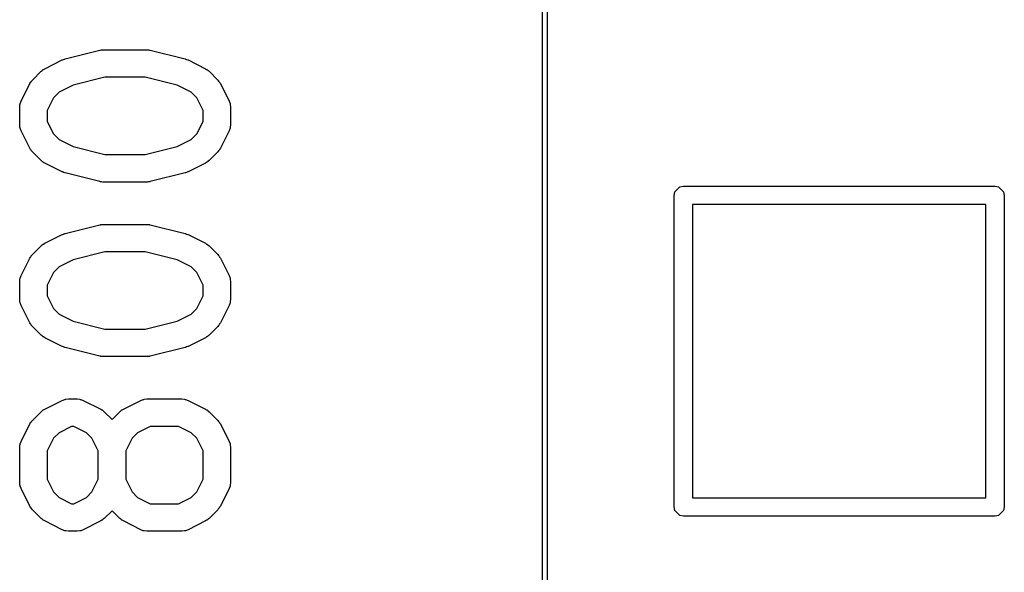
# Model space of a CAD drawing. Extents: x 95.1 to 121.9, y -82.3 to -63.1.
# Tile 8 of 35: x 95.1 to 100.4, y -69.8 to -66.7. Entities that reach past the tile are written whole.
import ezdxf

# ---------------------------------------------------------------- set-up
doc = ezdxf.new("R2010")
doc.units = 0
doc.layers.add('BLACK', color=7, linetype='CONTINUOUS')

msp = doc.modelspace()

# ---------------------------------------------------------------- linework, layer by layer
at = {"layer": 'BLACK', "linetype": 'CONTINUOUS'}
for p, q in [((97.921, -79.821), (97.921, -65.851)), ((97.9464, -65.851), (97.9464, -79.821)), ((95.510117, -66.912815), (95.511139, -66.912393)), ((95.511139, -66.912393), (95.516651, -66.91185)), ((95.516651, -66.91185), (95.522125, -66.911041)), ((95.522125, -66.911041), (95.523217, -66.911203)), ((95.523217, -66.911203), (95.525771, -66.910952)), ((95.525771, -66.910952), (95.763866, -66.910952)), ((95.763866, -66.910952), (95.766419, -66.911203)), ((95.766419, -66.911203), (95.767512, -66.911041)), ((95.767512, -66.911041), (95.772985, -66.91185)), ((95.772985, -66.91185), (95.778498, -66.912393)), ((95.778498, -66.912393), (95.779519, -66.912815)), ((95.301754, -66.966489), (95.302823, -66.966079)), ((95.302823, -66.966079), (95.303259, -66.965757)), ((95.303259, -66.965757), (95.309395, -66.963564)), ((95.309395, -66.963564), (95.315485, -66.961234)), ((95.315485, -66.961234), (95.316025, -66.961195)), ((95.316025, -66.961195), (95.317105, -66.96081)), ((95.317105, -66.96081), (95.507581, -66.913191)), ((95.507581, -66.913191), (95.510117, -66.912815)), ((95.779519, -66.912815), (95.782056, -66.913191)), ((95.782056, -66.913191), (95.972532, -66.96081)), ((95.972532, -66.96081), (95.973611, -66.961195)), ((95.973611, -66.961195), (95.974151, -66.961234)), ((95.974151, -66.961234), (95.980232, -66.963561)), ((95.980232, -66.963561), (95.986378, -66.965757)), ((95.986378, -66.965757), (95.986813, -66.966079)), ((95.986813, -66.966079), (95.987883, -66.966489)), ((95.196332, -67.020518), (95.198389, -67.01883)), ((95.198389, -67.01883), (95.200216, -67.018072)), ((95.200216, -67.018072), (95.206516, -67.014108)), ((95.206516, -67.014108), (95.301754, -66.966489)), ((95.987883, -66.966489), (96.083121, -67.014108)), ((96.083121, -67.014108), (96.089417, -67.018071)), ((96.089417, -67.018071), (96.091247, -67.018829)), ((96.091247, -67.018829), (96.093305, -67.020518)), ((95.139405, -67.075776), (95.187024, -67.028157)), ((95.187024, -67.028157), (95.192773, -67.023438)), ((95.192773, -67.023438), (95.194073, -67.02194)), ((95.194073, -67.02194), (95.196332, -67.020518)), ((95.535005, -67.060952), (95.361471, -67.104335)), ((95.754632, -67.060952), (95.535005, -67.060952)), ((95.928166, -67.104335), (95.754632, -67.060952)), ((96.093305, -67.020518), (96.095564, -67.02194)), ((96.095564, -67.02194), (96.096863, -67.023438)), ((96.096863, -67.023438), (96.102612, -67.028156)), ((96.102612, -67.028156), (96.150232, -67.075775)), ((95.077737, -67.190506), (95.125356, -67.095268)), ((95.125356, -67.095268), (95.12932, -67.088968)), ((95.12932, -67.088968), (95.130078, -67.087141)), ((95.130078, -67.087141), (95.131766, -67.085084)), ((95.131766, -67.085084), (95.133188, -67.082825)), ((95.133188, -67.082825), (95.134686, -67.081525)), ((95.134686, -67.081525), (95.139405, -67.075776)), ((95.361471, -67.104335), (95.284484, -67.142829)), ((96.005153, -67.142829), (95.928166, -67.104335)), ((96.150232, -67.075775), (96.15495, -67.081524)), ((96.15495, -67.081524), (96.15645, -67.082825)), ((96.15645, -67.082825), (96.157872, -67.085084)), ((96.157872, -67.085084), (96.15956, -67.087141)), ((96.15956, -67.087141), (96.160317, -67.088968)), ((96.160317, -67.088968), (96.164282, -67.095268)), ((96.164282, -67.095268), (96.211901, -67.190506)), ((95.254077, -67.173236), (95.219819, -67.241752)), ((95.284484, -67.142829), (95.254077, -67.173236)), ((96.035561, -67.173236), (96.005153, -67.142829)), ((96.069819, -67.241752), (96.035561, -67.173236)), ((95.069819, -67.224047), (95.07126, -67.209415)), ((95.069819, -67.319285), (95.069819, -67.224047)), ((95.07126, -67.209415), (95.072291, -67.206925)), ((95.072291, -67.206925), (95.072482, -67.204238)), ((95.072482, -67.204238), (95.077737, -67.190506)), ((96.211901, -67.190506), (96.217156, -67.204237)), ((96.217156, -67.204237), (96.217347, -67.206926)), ((96.217347, -67.206926), (96.218378, -67.209415)), ((96.218378, -67.209415), (96.219819, -67.224047)), ((96.219819, -67.224047), (96.219819, -67.319285)), ((95.219819, -67.241752), (95.219819, -67.30158)), ((96.069819, -67.30158), (96.069819, -67.241752)), ((95.07126, -67.333917), (95.069819, -67.319285)), ((95.072291, -67.336406), (95.07126, -67.333917)), ((95.072482, -67.339094), (95.072291, -67.336406)), ((95.077737, -67.352826), (95.072482, -67.339094)), ((95.219819, -67.30158), (95.254077, -67.370096)), ((96.035561, -67.370095), (96.069819, -67.30158)), ((96.217156, -67.339095), (96.211901, -67.352826)), ((96.217347, -67.336405), (96.217156, -67.339095)), ((96.218378, -67.333917), (96.217347, -67.336405)), ((96.219819, -67.319285), (96.218378, -67.333917)), ((95.125356, -67.448064), (95.077737, -67.352826)), ((95.254077, -67.370096), (95.284484, -67.400503)), ((96.005153, -67.400502), (96.035561, -67.370095)), ((96.211901, -67.352826), (96.164282, -67.448064)), ((95.12932, -67.454363), (95.125356, -67.448064)), ((95.284484, -67.400503), (95.361471, -67.438996)), ((95.361471, -67.438996), (95.535005, -67.48238)), ((95.754632, -67.48238), (95.928166, -67.438996)), ((95.928166, -67.438996), (96.005153, -67.400502)), ((96.164282, -67.448064), (96.160317, -67.454363)), ((95.130078, -67.456191), (95.12932, -67.454363)), ((95.131766, -67.458247), (95.130078, -67.456191)), ((95.133188, -67.460507), (95.131766, -67.458247)), ((95.134686, -67.461806), (95.133188, -67.460507)), ((95.139405, -67.467556), (95.134686, -67.461806)), ((95.187024, -67.515175), (95.139405, -67.467556)), ((95.535005, -67.48238), (95.754632, -67.48238)), ((96.150232, -67.467557), (96.102612, -67.515176)), ((96.15495, -67.461807), (96.150232, -67.467557)), ((96.15645, -67.460507), (96.15495, -67.461807)), ((96.157872, -67.458247), (96.15645, -67.460507)), ((96.15956, -67.456191), (96.157872, -67.458247)), ((96.160317, -67.454363), (96.15956, -67.456191)), ((95.192773, -67.519893), (95.187024, -67.515175)), ((95.194073, -67.521392), (95.192773, -67.519893)), ((95.196332, -67.522813), (95.194073, -67.521392)), ((95.198389, -67.524502), (95.196332, -67.522813)), ((95.200216, -67.525259), (95.198389, -67.524502)), ((95.206516, -67.529224), (95.200216, -67.525259)), ((95.301754, -67.576843), (95.206516, -67.529224)), ((96.083121, -67.529224), (95.987883, -67.576843)), ((96.089417, -67.52526), (96.083121, -67.529224)), ((96.091247, -67.524503), (96.089417, -67.52526)), ((96.093305, -67.522813), (96.091247, -67.524503)), ((96.095564, -67.521392), (96.093305, -67.522813)), ((96.096863, -67.519893), (96.095564, -67.521392)), ((96.102612, -67.515176), (96.096863, -67.519893)), ((95.302823, -67.577252), (95.301754, -67.576843)), ((95.303259, -67.577575), (95.302823, -67.577252)), ((95.309395, -67.579767), (95.303259, -67.577575)), ((95.315485, -67.582098), (95.309395, -67.579767)), ((95.316025, -67.582136), (95.315485, -67.582098)), ((95.317105, -67.582522), (95.316025, -67.582136)), ((95.507581, -67.630141), (95.317105, -67.582522)), ((95.972532, -67.582522), (95.782056, -67.630141)), ((95.973611, -67.582136), (95.972532, -67.582522)), ((95.974151, -67.582098), (95.973611, -67.582136)), ((95.980232, -67.57977), (95.974151, -67.582098)), ((95.986378, -67.577575), (95.980232, -67.57977)), ((95.986813, -67.577252), (95.986378, -67.577575)), ((95.987883, -67.576843), (95.986813, -67.577252)), ((95.510117, -67.630516), (95.507581, -67.630141)), ((95.511139, -67.630939), (95.510117, -67.630516)), ((95.516651, -67.631481), (95.511139, -67.630939)), ((95.522125, -67.632291), (95.516651, -67.631481)), ((95.523217, -67.632128), (95.522125, -67.632291)), ((95.525771, -67.63238), (95.523217, -67.632128)), ((95.763866, -67.63238), (95.525771, -67.63238)), ((95.766419, -67.632128), (95.763866, -67.63238)), ((95.767512, -67.632291), (95.766419, -67.632128)), ((95.772985, -67.631481), (95.767512, -67.632291)), ((95.778498, -67.630939), (95.772985, -67.631481)), ((95.779519, -67.630516), (95.778498, -67.630939)), ((95.782056, -67.630141), (95.779519, -67.630516)), ((98.643806, -67.685866), (98.670866, -67.658806)), ((98.670866, -67.658806), (98.69, -67.655)), ((98.69, -67.655), (100.39, -67.655)), ((100.39, -67.655), (100.409134, -67.658806)), ((100.409134, -67.658806), (100.436194, -67.685866)), ((98.64, -67.705), (98.643806, -67.685866)), ((98.64, -69.405), (98.64, -67.705)), ((100.436194, -67.685866), (100.44, -67.705)), ((100.44, -67.705), (100.44, -69.405)), ((98.74, -67.755), (98.74, -69.355)), ((100.34, -67.755), (98.74, -67.755)), ((100.34, -69.355), (100.34, -67.755)), ((95.317105, -67.913191), (95.507581, -67.865572)), ((95.507581, -67.865572), (95.510117, -67.865196)), ((95.510117, -67.865196), (95.511139, -67.864774)), ((95.511139, -67.864774), (95.516651, -67.864231)), ((95.516651, -67.864231), (95.522125, -67.863422)), ((95.522125, -67.863422), (95.523217, -67.863584)), ((95.523217, -67.863584), (95.525771, -67.863333)), ((95.525771, -67.863333), (95.763866, -67.863333)), ((95.763866, -67.863333), (95.766419, -67.863584)), ((95.766419, -67.863584), (95.767512, -67.863422)), ((95.767512, -67.863422), (95.772985, -67.864231)), ((95.772985, -67.864231), (95.778498, -67.864774)), ((95.778498, -67.864774), (95.779519, -67.865196)), ((95.779519, -67.865196), (95.782056, -67.865572)), ((95.782056, -67.865572), (95.972532, -67.913191)), ((95.206516, -67.966489), (95.301754, -67.91887)), ((95.301754, -67.91887), (95.302823, -67.91846)), ((95.302823, -67.91846), (95.303259, -67.918138)), ((95.303259, -67.918138), (95.309395, -67.915945)), ((95.309395, -67.915945), (95.315485, -67.913615)), ((95.315485, -67.913615), (95.316025, -67.913576)), ((95.316025, -67.913576), (95.317105, -67.913191)), ((95.972532, -67.913191), (95.973611, -67.913576)), ((95.973611, -67.913576), (95.974151, -67.913615)), ((95.974151, -67.913615), (95.980232, -67.915942)), ((95.980232, -67.915942), (95.986378, -67.918138)), ((95.986378, -67.918138), (95.986813, -67.91846)), ((95.986813, -67.91846), (95.987883, -67.91887)), ((95.987883, -67.91887), (96.083121, -67.966489)), ((95.139405, -68.028157), (95.187024, -67.980538)), ((95.187024, -67.980538), (95.192773, -67.975819)), ((95.192773, -67.975819), (95.194073, -67.974321)), ((95.194073, -67.974321), (95.196332, -67.972899)), ((95.196332, -67.972899), (95.198389, -67.971211)), ((95.198389, -67.971211), (95.200216, -67.970453)), ((95.200216, -67.970453), (95.206516, -67.966489)), ((96.083121, -67.966489), (96.089417, -67.970452)), ((96.089417, -67.970452), (96.091247, -67.97121)), ((96.091247, -67.97121), (96.093305, -67.972899)), ((96.093305, -67.972899), (96.095564, -67.974321)), ((96.095564, -67.974321), (96.096863, -67.975819)), ((96.096863, -67.975819), (96.102612, -67.980537)), ((96.102612, -67.980537), (96.150232, -68.028156)), ((95.12932, -68.041349), (95.130078, -68.039522)), ((95.130078, -68.039522), (95.131766, -68.037465)), ((95.131766, -68.037465), (95.133188, -68.035206)), ((95.133188, -68.035206), (95.134686, -68.033906)), ((95.134686, -68.033906), (95.139405, -68.028157)), ((95.535005, -68.013333), (95.361471, -68.056716)), ((95.754632, -68.013333), (95.535005, -68.013333)), ((95.928166, -68.056716), (95.754632, -68.013333)), ((96.150232, -68.028156), (96.15495, -68.033905)), ((96.15495, -68.033905), (96.15645, -68.035206)), ((96.15645, -68.035206), (96.157872, -68.037465)), ((96.157872, -68.037465), (96.15956, -68.039522)), ((96.15956, -68.039522), (96.160317, -68.041349)), ((95.077737, -68.142887), (95.125356, -68.047649)), ((95.125356, -68.047649), (95.12932, -68.041349)), ((95.361471, -68.056716), (95.284484, -68.09521)), ((96.005153, -68.09521), (95.928166, -68.056716)), ((96.160317, -68.041349), (96.164282, -68.047649)), ((96.164282, -68.047649), (96.211901, -68.142887)), ((95.072482, -68.156619), (95.077737, -68.142887)), ((95.254077, -68.125617), (95.219819, -68.194133)), ((95.284484, -68.09521), (95.254077, -68.125617)), ((96.035561, -68.125617), (96.005153, -68.09521)), ((96.069819, -68.194133), (96.035561, -68.125617)), ((96.211901, -68.142887), (96.217156, -68.156618)), ((95.069819, -68.176428), (95.07126, -68.161796)), ((95.069819, -68.271666), (95.069819, -68.176428)), ((95.07126, -68.161796), (95.072291, -68.159306)), ((95.072291, -68.159306), (95.072482, -68.156619)), ((95.219819, -68.194133), (95.219819, -68.253961)), ((96.069819, -68.253961), (96.069819, -68.194133)), ((96.217156, -68.156618), (96.217347, -68.159307)), ((96.217347, -68.159307), (96.218378, -68.161796)), ((96.218378, -68.161796), (96.219819, -68.176428)), ((96.219819, -68.176428), (96.219819, -68.271666)), ((95.219819, -68.253961), (95.254077, -68.322477)), ((96.035561, -68.322476), (96.069819, -68.253961)), ((95.07126, -68.286298), (95.069819, -68.271666)), ((95.072291, -68.288787), (95.07126, -68.286298)), ((95.072482, -68.291475), (95.072291, -68.288787)), ((95.077737, -68.305207), (95.072482, -68.291475)), ((95.125356, -68.400445), (95.077737, -68.305207)), ((96.211901, -68.305207), (96.164282, -68.400445)), ((96.217156, -68.291476), (96.211901, -68.305207)), ((96.217347, -68.288786), (96.217156, -68.291476)), ((96.218378, -68.286298), (96.217347, -68.288786)), ((96.219819, -68.271666), (96.218378, -68.286298)), ((95.254077, -68.322477), (95.284484, -68.352884)), ((95.284484, -68.352884), (95.361471, -68.391377)), ((95.928166, -68.391377), (96.005153, -68.352883)), ((96.005153, -68.352883), (96.035561, -68.322476)), ((95.12932, -68.406744), (95.125356, -68.400445)), ((95.130078, -68.408572), (95.12932, -68.406744)), ((95.131766, -68.410628), (95.130078, -68.408572)), ((95.133188, -68.412888), (95.131766, -68.410628)), ((95.134686, -68.414187), (95.133188, -68.412888)), ((95.139405, -68.419937), (95.134686, -68.414187)), ((95.361471, -68.391377), (95.535005, -68.434761)), ((95.754632, -68.434761), (95.928166, -68.391377)), ((96.15495, -68.414188), (96.150232, -68.419938)), ((96.15645, -68.412888), (96.15495, -68.414188)), ((96.157872, -68.410628), (96.15645, -68.412888)), ((96.15956, -68.408572), (96.157872, -68.410628)), ((96.160317, -68.406744), (96.15956, -68.408572)), ((96.164282, -68.400445), (96.160317, -68.406744)), ((95.187024, -68.467556), (95.139405, -68.419937)), ((95.192773, -68.472274), (95.187024, -68.467556)), ((95.535005, -68.434761), (95.754632, -68.434761)), ((96.102612, -68.467557), (96.096863, -68.472274)), ((96.150232, -68.419938), (96.102612, -68.467557)), ((95.194073, -68.473773), (95.192773, -68.472274)), ((95.196332, -68.475194), (95.194073, -68.473773)), ((95.198389, -68.476883), (95.196332, -68.475194)), ((95.200216, -68.47764), (95.198389, -68.476883)), ((95.206516, -68.481605), (95.200216, -68.47764)), ((95.301754, -68.529224), (95.206516, -68.481605)), ((96.083121, -68.481605), (95.987883, -68.529224)), ((96.089417, -68.477641), (96.083121, -68.481605)), ((96.091247, -68.476884), (96.089417, -68.477641)), ((96.093305, -68.475194), (96.091247, -68.476884)), ((96.095564, -68.473773), (96.093305, -68.475194)), ((96.096863, -68.472274), (96.095564, -68.473773)), ((95.302823, -68.529633), (95.301754, -68.529224)), ((95.303259, -68.529956), (95.302823, -68.529633)), ((95.309395, -68.532148), (95.303259, -68.529956)), ((95.315485, -68.534479), (95.309395, -68.532148)), ((95.316025, -68.534517), (95.315485, -68.534479)), ((95.317105, -68.534903), (95.316025, -68.534517)), ((95.507581, -68.582522), (95.317105, -68.534903)), ((95.972532, -68.534903), (95.782056, -68.582522)), ((95.973611, -68.534517), (95.972532, -68.534903)), ((95.974151, -68.534479), (95.973611, -68.534517)), ((95.980232, -68.532151), (95.974151, -68.534479)), ((95.986378, -68.529956), (95.980232, -68.532151)), ((95.986813, -68.529633), (95.986378, -68.529956)), ((95.987883, -68.529224), (95.986813, -68.529633)), ((95.510117, -68.582897), (95.507581, -68.582522)), ((95.511139, -68.58332), (95.510117, -68.582897)), ((95.516651, -68.583862), (95.511139, -68.58332)), ((95.522125, -68.584672), (95.516651, -68.583862)), ((95.523217, -68.584509), (95.522125, -68.584672)), ((95.525771, -68.584761), (95.523217, -68.584509)), ((95.763866, -68.584761), (95.525771, -68.584761)), ((95.766419, -68.584509), (95.763866, -68.584761)), ((95.767512, -68.584672), (95.766419, -68.584509)), ((95.772985, -68.583862), (95.767512, -68.584672)), ((95.778498, -68.58332), (95.772985, -68.583862)), ((95.779519, -68.582897), (95.778498, -68.58332)), ((95.782056, -68.582522), (95.779519, -68.582897)), ((95.206516, -68.871251), (95.301754, -68.823632)), ((95.301754, -68.823632), (95.315485, -68.818377)), ((95.315485, -68.818377), (95.318174, -68.818185)), ((95.318174, -68.818185), (95.320663, -68.817155)), ((95.320663, -68.817155), (95.335295, -68.815714)), ((95.335295, -68.815714), (95.382914, -68.815714)), ((95.382914, -68.815714), (95.397546, -68.817155)), ((95.397546, -68.817155), (95.400035, -68.818186)), ((95.400035, -68.818186), (95.402723, -68.818377)), ((95.402723, -68.818377), (95.416455, -68.823632)), ((95.416455, -68.823632), (95.511693, -68.871251)), ((95.635087, -68.871251), (95.730325, -68.823632)), ((95.730325, -68.823632), (95.744056, -68.818377)), ((95.744056, -68.818377), (95.746745, -68.818185)), ((95.746745, -68.818185), (95.749234, -68.817155)), ((95.749234, -68.817155), (95.763866, -68.815714)), ((95.763866, -68.815714), (95.954342, -68.815714)), ((95.954342, -68.815714), (95.968974, -68.817155)), ((95.968974, -68.817155), (95.971463, -68.818186)), ((95.971463, -68.818186), (95.974151, -68.818377)), ((95.974151, -68.818377), (95.987883, -68.823632)), ((95.987883, -68.823632), (96.083121, -68.871251)), ((95.139405, -68.932919), (95.187024, -68.8853)), ((95.187024, -68.8853), (95.192773, -68.880581)), ((95.192773, -68.880581), (95.194073, -68.879083)), ((95.194073, -68.879083), (95.196332, -68.877661)), ((95.196332, -68.877661), (95.198389, -68.875973)), ((95.198389, -68.875973), (95.200216, -68.875215)), ((95.200216, -68.875215), (95.206516, -68.871251)), ((95.511693, -68.871251), (95.517992, -68.875215)), ((95.517992, -68.875215), (95.51982, -68.875973)), ((95.51982, -68.875973), (95.521876, -68.877661)), ((95.521876, -68.877661), (95.524136, -68.879083)), ((95.524136, -68.879083), (95.525435, -68.880581)), ((95.525435, -68.880581), (95.531185, -68.8853)), ((95.531185, -68.8853), (95.57339, -68.927505)), ((95.57339, -68.927505), (95.615595, -68.8853)), ((95.615595, -68.8853), (95.621344, -68.880581)), ((95.621344, -68.880581), (95.622644, -68.879083)), ((95.622644, -68.879083), (95.624903, -68.877661)), ((95.624903, -68.877661), (95.62696, -68.875973)), ((95.62696, -68.875973), (95.628787, -68.875215)), ((95.628787, -68.875215), (95.635087, -68.871251)), ((96.083121, -68.871251), (96.089417, -68.875214)), ((96.089417, -68.875214), (96.091247, -68.875972)), ((96.091247, -68.875972), (96.093305, -68.877661)), ((96.093305, -68.877661), (96.095564, -68.879083)), ((96.095564, -68.879083), (96.096863, -68.880581)), ((96.096863, -68.880581), (96.102612, -68.885299)), ((96.102612, -68.885299), (96.150232, -68.932918)), ((95.077737, -69.047649), (95.125356, -68.952411)), ((95.125356, -68.952411), (95.12932, -68.946111)), ((95.12932, -68.946111), (95.130078, -68.944284)), ((95.130078, -68.944284), (95.131766, -68.942227)), ((95.131766, -68.942227), (95.133188, -68.939968)), ((95.133188, -68.939968), (95.134686, -68.938668)), ((95.134686, -68.938668), (95.139405, -68.932919)), ((96.150232, -68.932918), (96.15495, -68.938667)), ((96.15495, -68.938667), (96.15645, -68.939968)), ((96.15645, -68.939968), (96.157872, -68.942227)), ((96.157872, -68.942227), (96.15956, -68.944284)), ((96.15956, -68.944284), (96.160317, -68.946111)), ((96.160317, -68.946111), (96.164282, -68.952411)), ((96.164282, -68.952411), (96.211901, -69.047649)), ((95.284484, -68.999972), (95.254077, -69.030379)), ((95.353, -68.965714), (95.284484, -68.999972)), ((95.365209, -68.965714), (95.353, -68.965714)), ((95.433725, -68.999972), (95.365209, -68.965714)), ((95.464132, -69.030379), (95.433725, -68.999972)), ((95.713055, -68.999972), (95.682648, -69.030379)), ((95.781571, -68.965714), (95.713055, -68.999972)), ((95.936637, -68.965714), (95.781571, -68.965714)), ((96.005153, -68.999972), (95.936637, -68.965714)), ((96.035561, -69.030379), (96.005153, -68.999972)), ((95.072482, -69.061381), (95.077737, -69.047649)), ((95.254077, -69.030379), (95.219819, -69.098895)), ((95.49839, -69.098895), (95.464132, -69.030379)), ((95.682648, -69.030379), (95.64839, -69.098895)), ((96.069819, -69.098895), (96.035561, -69.030379)), ((96.211901, -69.047649), (96.217156, -69.06138)), ((95.069819, -69.08119), (95.07126, -69.066558)), ((95.069819, -69.271666), (95.069819, -69.08119)), ((95.07126, -69.066558), (95.072291, -69.064068)), ((95.072291, -69.064068), (95.072482, -69.061381)), ((95.219819, -69.098895), (95.219819, -69.253961)), ((95.49839, -69.253961), (95.49839, -69.098895)), ((95.64839, -69.098895), (95.64839, -69.253961)), ((96.069819, -69.253961), (96.069819, -69.098895)), ((96.217156, -69.06138), (96.217347, -69.064069)), ((96.217347, -69.064069), (96.218378, -69.066558)), ((96.218378, -69.066558), (96.219819, -69.08119)), ((96.219819, -69.08119), (96.219819, -69.271666)), ((95.07126, -69.286298), (95.069819, -69.271666)), ((95.219819, -69.253961), (95.254077, -69.322477)), ((95.464132, -69.322477), (95.49839, -69.253961)), ((95.64839, -69.253961), (95.682648, -69.322477)), ((96.035561, -69.322476), (96.069819, -69.253961)), ((96.219819, -69.271666), (96.218378, -69.286298)), ((95.072291, -69.288787), (95.07126, -69.286298)), ((95.072482, -69.291475), (95.072291, -69.288787)), ((95.077737, -69.305207), (95.072482, -69.291475)), ((95.125356, -69.400445), (95.077737, -69.305207)), ((95.254077, -69.322477), (95.284484, -69.352884)), ((95.433725, -69.352884), (95.464132, -69.322477)), ((95.682648, -69.322477), (95.713055, -69.352884)), ((96.005153, -69.352883), (96.035561, -69.322476)), ((96.211901, -69.305207), (96.164282, -69.400445)), ((96.217156, -69.291476), (96.211901, -69.305207)), ((96.217347, -69.288786), (96.217156, -69.291476)), ((96.218378, -69.286298), (96.217347, -69.288786)), ((95.284484, -69.352884), (95.353, -69.387142)), ((95.365209, -69.387142), (95.433725, -69.352884)), ((95.713055, -69.352884), (95.781571, -69.387142)), ((95.936637, -69.387142), (96.005153, -69.352883)), ((98.74, -69.355), (100.34, -69.355)), ((95.12932, -69.406744), (95.125356, -69.400445)), ((95.130078, -69.408572), (95.12932, -69.406744)), ((95.131766, -69.410628), (95.130078, -69.408572)), ((95.133188, -69.412888), (95.131766, -69.410628)), ((95.134686, -69.414187), (95.133188, -69.412888)), ((95.139405, -69.419937), (95.134686, -69.414187)), ((95.187024, -69.467556), (95.139405, -69.419937)), ((95.353, -69.387142), (95.365209, -69.387142)), ((95.57339, -69.425351), (95.531185, -69.467556)), ((95.615595, -69.467556), (95.57339, -69.425351)), ((95.781571, -69.387142), (95.936637, -69.387142)), ((96.150232, -69.419938), (96.102612, -69.467557)), ((96.15495, -69.414188), (96.150232, -69.419938)), ((96.15645, -69.412888), (96.15495, -69.414188)), ((96.157872, -69.410628), (96.15645, -69.412888)), ((96.15956, -69.408572), (96.157872, -69.410628)), ((96.160317, -69.406744), (96.15956, -69.408572)), ((96.164282, -69.400445), (96.160317, -69.406744)), ((98.643806, -69.424134), (98.64, -69.405)), ((98.670866, -69.451194), (98.643806, -69.424134)), ((100.436194, -69.424134), (100.409134, -69.451194)), ((100.44, -69.405), (100.436194, -69.424134)), ((95.192773, -69.472274), (95.187024, -69.467556)), ((95.194073, -69.473773), (95.192773, -69.472274)), ((95.196332, -69.475194), (95.194073, -69.473773)), ((95.198389, -69.476883), (95.196332, -69.475194)), ((95.200216, -69.47764), (95.198389, -69.476883)), ((95.206516, -69.481605), (95.200216, -69.47764)), ((95.301754, -69.529224), (95.206516, -69.481605)), ((95.511693, -69.481605), (95.416455, -69.529224)), ((95.517992, -69.47764), (95.511693, -69.481605)), ((95.51982, -69.476883), (95.517992, -69.47764)), ((95.521876, -69.475194), (95.51982, -69.476883)), ((95.524136, -69.473773), (95.521876, -69.475194)), ((95.525435, -69.472274), (95.524136, -69.473773)), ((95.531185, -69.467556), (95.525435, -69.472274)), ((95.621344, -69.472274), (95.615595, -69.467556)), ((95.622644, -69.473773), (95.621344, -69.472274)), ((95.624903, -69.475194), (95.622644, -69.473773)), ((95.62696, -69.476883), (95.624903, -69.475194)), ((95.628787, -69.47764), (95.62696, -69.476883)), ((95.635087, -69.481605), (95.628787, -69.47764)), ((95.730325, -69.529224), (95.635087, -69.481605)), ((96.083121, -69.481605), (95.987883, -69.529224)), ((96.089417, -69.477641), (96.083121, -69.481605)), ((96.091247, -69.476884), (96.089417, -69.477641)), ((96.093305, -69.475194), (96.091247, -69.476884)), ((96.095564, -69.473773), (96.093305, -69.475194)), ((96.096863, -69.472274), (96.095564, -69.473773)), ((96.102612, -69.467557), (96.096863, -69.472274)), ((98.69, -69.455), (98.670866, -69.451194)), ((100.39, -69.455), (98.69, -69.455)), ((100.409134, -69.451194), (100.39, -69.455)), ((95.315485, -69.534479), (95.301754, -69.529224)), ((95.318174, -69.53467), (95.315485, -69.534479)), ((95.320663, -69.535701), (95.318174, -69.53467)), ((95.335295, -69.537142), (95.320663, -69.535701)), ((95.382914, -69.537142), (95.335295, -69.537142)), ((95.397546, -69.535701), (95.382914, -69.537142)), ((95.400035, -69.534669), (95.397546, -69.535701)), ((95.402723, -69.534479), (95.400035, -69.534669)), ((95.416455, -69.529224), (95.402723, -69.534479)), ((95.744056, -69.534479), (95.730325, -69.529224)), ((95.746745, -69.53467), (95.744056, -69.534479)), ((95.749234, -69.535701), (95.746745, -69.53467)), ((95.763866, -69.537142), (95.749234, -69.535701)), ((95.954342, -69.537142), (95.763866, -69.537142)), ((95.968974, -69.535701), (95.954342, -69.537142)), ((95.971463, -69.534669), (95.968974, -69.535701)), ((95.974151, -69.534479), (95.971463, -69.534669)), ((95.987883, -69.529224), (95.974151, -69.534479))]:
    msp.add_line(p, q, dxfattribs=at)

doc.saveas('drawing.dxf')
